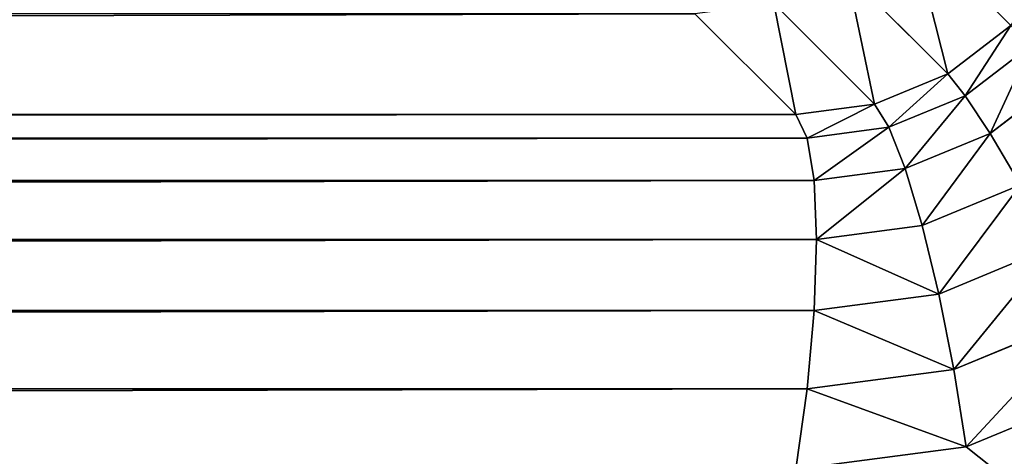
# Model space of a CAD drawing. Header units: centimetres. Extents: x -45 to 35, y -55 to 45.
# Tile 35 of 189: x 27.97 to 29.94, y -50.814 to -49.941. Entities that reach past the tile are written whole.
import ezdxf

# ---------------------------------------------------------------- set-up
doc = ezdxf.new("R2010")
doc.units = ezdxf.units.CM
doc.header["$LTSCALE"] = 2.54
doc.layers.get('0').update_dxf_attribs({"true_color": 0xff5454})

# ---------------------------------------------------------------- blocks, each defined once
blk = doc.blocks.new('Grupuj#4')
at = {"color": 7, "true_color": 0xfefefe}
for p, q in [((74.6254, 5.1519, 2.7), (74.827, 4.9503, 3.9)), ((74.6254, 5.1519, 2.7), (74.827, 4.9503, 3.9)), ((74.4786, 5.0912, 2.7), (74.6803, 4.8895, 3.9)), ((74.4786, 5.0912, 2.7), (74.6803, 4.8895, 3.9)), ((74.5228, 4.8688, 3.9), (74.3212, 5.0704, 2.7)), ((74.5228, 4.8688, 3.9), (74.3212, 5.0704, 2.7)), ((74.827, 4.9503, 3.9), (74.953, 5.047, 3.9)), ((74.827, 4.9503, 3.9), (74.953, 5.047, 3.9)), ((74.8618, 4.9067, 4.0553), (74.9928, 5.0072, 4.0553)), ((74.8618, 4.9067, 4.0553), (74.9928, 5.0072, 4.0553)), ((74.6803, 4.8895, 3.9), (74.827, 4.9503, 3.9)), ((74.6803, 4.8895, 3.9), (74.827, 4.9503, 3.9)), ((74.827, 4.9503, 3.9), (74.8618, 4.9067, 4.0553)), ((74.827, 4.9503, 3.9), (74.8618, 4.9067, 4.0553)), ((74.9114, 4.8311, 4.2), (75.0571, 4.9429, 4.2)), ((74.9114, 4.8311, 4.2), (75.0571, 4.9429, 4.2)), ((74.7092, 4.8435, 4.0553), (74.8618, 4.9067, 4.0553)), ((74.7092, 4.8435, 4.0553), (74.8618, 4.9067, 4.0553)), ((74.8618, 4.9067, 4.0553), (74.9114, 4.8311, 4.2)), ((74.8618, 4.9067, 4.0553), (74.9114, 4.8311, 4.2)), ((74.5228, 4.8688, 3.9), (74.6803, 4.8895, 3.9)), ((74.5228, 4.8688, 3.9), (74.6803, 4.8895, 3.9)), ((74.6803, 4.8895, 3.9), (74.7092, 4.8435, 4.0553)), ((74.6803, 4.8895, 3.9), (74.7092, 4.8435, 4.0553)), ((74.5228, 4.8688, 3.9), (5.4772, 4.8688, 3.9)), ((74.5228, 4.8688, 3.9), (5.4772, 4.8688, 3.9)), ((74.5455, 4.8219, 4.0553), (74.5228, 4.8688, 3.9)), ((74.5455, 4.8219, 4.0553), (74.5228, 4.8688, 3.9)), ((74.5455, 4.8219, 4.0553), (74.7092, 4.8435, 4.0553)), ((74.5455, 4.8219, 4.0553), (74.7092, 4.8435, 4.0553)), ((74.7092, 4.8435, 4.0553), (74.7418, 4.7608, 4.2)), ((74.7092, 4.8435, 4.0553), (74.7418, 4.7608, 4.2)), ((74.7418, 4.7608, 4.2), (74.9114, 4.8311, 4.2)), ((74.7418, 4.7608, 4.2), (74.9114, 4.8311, 4.2)), ((74.9114, 4.8311, 4.2), (74.9727, 4.7286, 4.3243)), ((74.9114, 4.8311, 4.2), (74.9727, 4.7286, 4.3243)), ((74.5455, 4.8219, 4.0553), (5.4545, 4.8219, 4.0553)), ((74.5455, 4.8219, 4.0553), (5.4545, 4.8219, 4.0553)), ((74.5597, 4.7368, 4.2), (74.5455, 4.8219, 4.0553)), ((74.5597, 4.7368, 4.2), (74.5455, 4.8219, 4.0553)), ((74.5597, 4.7368, 4.2), (74.7418, 4.7608, 4.2)), ((74.5597, 4.7368, 4.2), (74.7418, 4.7608, 4.2)), ((74.7418, 4.7608, 4.2), (74.7758, 4.6471, 4.3243)), ((74.7418, 4.7608, 4.2), (74.7758, 4.6471, 4.3243)), ((74.5597, 4.7368, 4.2), (5.4403, 4.7368, 4.2)), ((74.5597, 4.7368, 4.2), (5.4403, 4.7368, 4.2)), ((74.5646, 4.6193, 4.3243), (74.5597, 4.7368, 4.2)), ((74.5646, 4.6193, 4.3243), (74.5597, 4.7368, 4.2)), ((74.7758, 4.6471, 4.3243), (74.9727, 4.7286, 4.3243)), ((74.7758, 4.6471, 4.3243), (74.9727, 4.7286, 4.3243)), ((74.5646, 4.6193, 4.3243), (74.7758, 4.6471, 4.3243)), ((74.5646, 4.6193, 4.3243), (74.7758, 4.6471, 4.3243)), ((74.7758, 4.6471, 4.3243), (74.809, 4.5101, 4.4196)), ((74.7758, 4.6471, 4.3243), (74.809, 4.5101, 4.4196)), ((74.5646, 4.6193, 4.3243), (5.4354, 4.6193, 4.3243)), ((74.5646, 4.6193, 4.3243), (5.4354, 4.6193, 4.3243)), ((74.5597, 4.4772, 4.4196), (74.5646, 4.6193, 4.3243)), ((74.5597, 4.4772, 4.4196), (74.5646, 4.6193, 4.3243)), ((74.809, 4.5101, 4.4196), (75.0412, 4.6063, 4.4196)), ((74.809, 4.5101, 4.4196), (75.0412, 4.6063, 4.4196)), ((74.5597, 4.4772, 4.4196), (74.809, 4.5101, 4.4196)), ((74.5597, 4.4772, 4.4196), (74.809, 4.5101, 4.4196)), ((74.809, 4.5101, 4.4196), (74.839, 4.3591, 4.4796)), ((74.809, 4.5101, 4.4196), (74.839, 4.3591, 4.4796)), ((74.5597, 4.4772, 4.4196), (5.4403, 4.4772, 4.4196)), ((74.5597, 4.4772, 4.4196), (5.4403, 4.4772, 4.4196)), ((74.5455, 4.3204, 4.4796), (74.5597, 4.4772, 4.4196)), ((74.5455, 4.3204, 4.4796), (74.5597, 4.4772, 4.4196)), ((74.839, 4.3591, 4.4796), (75.1125, 4.4724, 4.4796)), ((74.839, 4.3591, 4.4796), (75.1125, 4.4724, 4.4796)), ((74.5455, 4.3204, 4.4796), (74.839, 4.3591, 4.4796)), ((74.5455, 4.3204, 4.4796), (74.839, 4.3591, 4.4796)), ((74.839, 4.3591, 4.4796), (74.8638, 4.2044, 4.5)), ((74.839, 4.3591, 4.4796), (74.8638, 4.2044, 4.5)), ((75.1816, 4.3361, 4.5), (74.8638, 4.2044, 4.5)), ((75.1816, 4.3361, 4.5), (74.8638, 4.2044, 4.5)), ((74.5455, 4.3204, 4.4796), (5.4545, 4.3204, 4.4796)), ((74.5455, 4.3204, 4.4796), (5.4545, 4.3204, 4.4796)), ((74.5228, 4.1595, 4.5), (74.5455, 4.3204, 4.4796)), ((74.5228, 4.1595, 4.5), (74.5455, 4.3204, 4.4796)), ((74.8638, 4.2044, 4.5), (74.5228, 4.1595, 4.5)), ((74.8638, 4.2044, 4.5), (74.5228, 4.1595, 4.5))]:
    blk.add_line(p, q, dxfattribs=at)
mesh = blk.add_polyface(dxfattribs=at)
corners = [(0.6, 0.6, 4.5), (4.1595, 5.4772, 4.5), (0.6, 99.4, 4.5), (4.2044, 5.1362, 4.5), (4.3361, 4.8184, 4.5), (4.5455, 4.5455, 4.5), (4.8184, 4.3361, 4.5), (5.1362, 4.2044, 4.5), (5.4772, 4.1595, 4.5), (79.4, 0.6, 4.5), (74.5228, 4.1595, 4.5), (74.8638, 4.2044, 4.5), (75.1816, 4.3361, 4.5), (75.4545, 4.5455, 4.5), (75.6639, 4.8184, 4.5), (75.7956, 5.1362, 4.5), (75.8405, 5.4772, 4.5), (75.8405, 94.5228, 4.5), (5.4772, 95.8405, 4.5), (79.4, 99.4, 4.5), (5.1362, 95.7956, 4.5), (4.8184, 95.6639, 4.5), (4.5455, 95.4545, 4.5), (4.3361, 95.1816, 4.5), (4.2044, 94.8638, 4.5), (4.1595, 94.5228, 4.5), (74.5228, 95.8405, 4.5), (74.8638, 95.7956, 4.5), (75.1816, 95.6639, 4.5), (75.4545, 95.4545, 4.5), (75.6639, 95.1816, 4.5), (75.7956, 94.8638, 4.5)]
mesh.append_faces([[corners[k] for k in face] for face in [(0, 1, 2), (1, 0, 3), (3, 0, 4), (4, 0, 5), (5, 0, 6), (6, 0, 7), (7, 0, 8), (8, 9, 10), (10, 9, 11), (11, 9, 12), (12, 9, 13), (13, 9, 14), (14, 9, 15), (15, 9, 16), (16, 9, 17), (2, 18, 19), (18, 2, 20), (20, 2, 21), (21, 2, 22), (22, 2, 23), (23, 2, 24), (24, 2, 25), (25, 2, 1), (19, 17, 9)]], dxfattribs={"vtx0": -1, "vtx1": -1, "color": 7})
mesh.append_faces([[corners[k] for k in face] for face in [(8, 0, 9), (19, 18, 26), (19, 26, 27), (19, 27, 28), (19, 28, 29), (19, 29, 30), (19, 30, 31), (19, 31, 17)]], dxfattribs={"vtx0": -1, "vtx2": -1, "color": 7})
mesh = blk.add_polyface(dxfattribs=at)
corners = [(0.6, 99.4), (10.1465, 85.7148), (0.6, 0.6), (10.3767, 86.5738), (10.7525, 87.3799), (11.2627, 88.1084), (11.8916, 88.7373), (12.6201, 89.2475), (13.4262, 89.6233), (14.2852, 89.8535), (79.4, 99.4), (10.069, 84.8288), (15.1712, 89.931), (16.0573, 89.8535), (16.9163, 89.6233), (17.7224, 89.2475), (18.4509, 88.7373), (19.0798, 88.1084), (19.59, 87.3799), (19.9658, 86.5738), (20.196, 85.7148), (20.2735, 84.8288), (11.2627, 81.5491), (79.4, 0.6), (10.7525, 82.2776), (10.3767, 83.0837), (10.1465, 83.9427), (11.8916, 80.9202), (12.6201, 80.41), (13.4262, 80.0342), (14.2852, 79.804), (15.1712, 79.7265), (16.0573, 79.804), (16.9163, 80.0342), (17.7224, 80.41), (18.4509, 80.9202), (19.0798, 81.5491), (19.59, 82.2776), (19.9658, 83.0837), (20.196, 83.9427)]
mesh.append_faces([[corners[k] for k in face] for face in [(0, 1, 2), (1, 0, 3), (3, 0, 4), (4, 0, 5), (5, 0, 6), (6, 0, 7), (7, 0, 8), (8, 0, 9), (9, 10, 12), (12, 10, 13), (13, 10, 14), (14, 10, 15), (15, 10, 16), (16, 10, 17), (17, 10, 18), (18, 10, 19), (19, 10, 20), (20, 10, 21), (2, 22, 23), (22, 2, 24), (24, 2, 25), (25, 2, 26), (26, 2, 11), (23, 21, 10)]], dxfattribs={"vtx0": -1, "vtx1": -1, "color": 7})
mesh.append_faces([[corners[k] for k in face] for face in [(9, 0, 10), (2, 1, 11), (23, 22, 27), (23, 27, 28), (23, 28, 29), (23, 29, 30), (23, 30, 31), (23, 31, 32), (23, 32, 33), (23, 33, 34), (23, 34, 35), (23, 35, 36), (23, 36, 37), (23, 37, 38), (23, 38, 39), (23, 39, 21)]], dxfattribs={"vtx0": -1, "vtx2": -1, "color": 7})
mesh = blk.add_polyface(dxfattribs=at)
corners = [(75.0497, 5.173, 3.9), (74.7514, 5.2486, 2.7), (74.953, 5.047, 3.9), (74.8481, 5.3746, 2.7)]
mesh.append_faces([[corners[k] for k in face] for face in [(0, 1, 2), (1, 0, 3)]], dxfattribs={"vtx0": -1, "color": 7})
mesh = blk.add_polyface(dxfattribs=at)
corners = [(74.827, 4.9503, 3.9), (74.7514, 5.2486, 2.7), (74.6254, 5.1519, 2.7), (74.953, 5.047, 3.9)]
mesh.append_faces([[corners[k] for k in face] for face in [(0, 1, 2), (1, 0, 3)]], dxfattribs={"vtx0": -1, "color": 7})
mesh = blk.add_polyface(dxfattribs=at)
corners = [(74.6803, 4.8895, 3.9), (74.6254, 5.1519, 2.7), (74.4786, 5.0912, 2.7), (74.827, 4.9503, 3.9)]
mesh.append_faces([[corners[k] for k in face] for face in [(0, 1, 2), (1, 0, 3)]], dxfattribs={"vtx0": -1, "color": 7})
mesh = blk.add_polyface(dxfattribs=at)
corners = [(74.5228, 4.8688, 3.9), (74.4786, 5.0912, 2.7), (74.3212, 5.0704, 2.7), (74.6803, 4.8895, 3.9)]
mesh.append_faces([[corners[k] for k in face] for face in [(0, 1, 2), (1, 0, 3)]], dxfattribs={"vtx0": -1, "color": 7})
mesh = blk.add_polyface(dxfattribs=at)
corners = [(5.4772, 4.8688, 3.9), (74.3212, 5.0704, 2.7), (5.6788, 5.0704, 2.7), (74.5228, 4.8688, 3.9)]
mesh.append_faces([[corners[k] for k in face] for face in [(0, 1, 2), (1, 0, 3)]], dxfattribs={"vtx0": -1, "color": 7})
mesh = blk.add_polyface(dxfattribs=at)
corners = [(74.8618, 4.9067, 4.0553), (74.953, 5.047, 3.9), (74.827, 4.9503, 3.9), (74.9928, 5.0072, 4.0553)]
mesh.append_faces([[corners[k] for k in face] for face in [(0, 1, 2), (1, 0, 3)]], dxfattribs={"vtx0": -1, "color": 7})
mesh = blk.add_polyface(dxfattribs=at)
corners = [(74.9114, 4.8311, 4.2), (74.9928, 5.0072, 4.0553), (74.8618, 4.9067, 4.0553), (75.0571, 4.9429, 4.2)]
mesh.append_faces([[corners[k] for k in face] for face in [(0, 1, 2), (1, 0, 3)]], dxfattribs={"vtx0": -1, "color": 7})
mesh = blk.add_polyface(dxfattribs=at)
corners = [(74.7092, 4.8435, 4.0553), (74.827, 4.9503, 3.9), (74.6803, 4.8895, 3.9), (74.8618, 4.9067, 4.0553)]
mesh.append_faces([[corners[k] for k in face] for face in [(0, 1, 2), (1, 0, 3)]], dxfattribs={"vtx0": -1, "color": 7})
mesh = blk.add_polyface(dxfattribs=at)
corners = [(74.9727, 4.7286, 4.3243), (75.0571, 4.9429, 4.2), (74.9114, 4.8311, 4.2), (75.1417, 4.8583, 4.3243)]
mesh.append_faces([[corners[k] for k in face] for face in [(0, 1, 2), (1, 0, 3)]], dxfattribs={"vtx0": -1, "color": 7})
mesh = blk.add_polyface(dxfattribs=at)
corners = [(74.7418, 4.7608, 4.2), (74.8618, 4.9067, 4.0553), (74.7092, 4.8435, 4.0553), (74.9114, 4.8311, 4.2)]
mesh.append_faces([[corners[k] for k in face] for face in [(0, 1, 2), (1, 0, 3)]], dxfattribs={"vtx0": -1, "color": 7})
mesh = blk.add_polyface(dxfattribs=at)
corners = [(74.5455, 4.8219, 4.0553), (74.6803, 4.8895, 3.9), (74.5228, 4.8688, 3.9), (74.7092, 4.8435, 4.0553)]
mesh.append_faces([[corners[k] for k in face] for face in [(0, 1, 2), (1, 0, 3)]], dxfattribs={"vtx0": -1, "color": 7})
mesh = blk.add_polyface(dxfattribs=at)
corners = [(5.4545, 4.8219, 4.0553), (74.5228, 4.8688, 3.9), (5.4772, 4.8688, 3.9), (74.5455, 4.8219, 4.0553)]
mesh.append_faces([[corners[k] for k in face] for face in [(0, 1, 2), (1, 0, 3)]], dxfattribs={"vtx0": -1, "color": 7})
mesh = blk.add_polyface(dxfattribs=at)
corners = [(74.5597, 4.7368, 4.2), (74.7092, 4.8435, 4.0553), (74.5455, 4.8219, 4.0553), (74.7418, 4.7608, 4.2)]
mesh.append_faces([[corners[k] for k in face] for face in [(0, 1, 2), (1, 0, 3)]], dxfattribs={"vtx0": -1, "color": 7})
mesh = blk.add_polyface(dxfattribs=at)
corners = [(74.7758, 4.6471, 4.3243), (74.9114, 4.8311, 4.2), (74.7418, 4.7608, 4.2), (74.9727, 4.7286, 4.3243)]
mesh.append_faces([[corners[k] for k in face] for face in [(0, 1, 2), (1, 0, 3)]], dxfattribs={"vtx0": -1, "color": 7})
mesh = blk.add_polyface(dxfattribs=at)
corners = [(5.4403, 4.7368, 4.2), (74.5455, 4.8219, 4.0553), (5.4545, 4.8219, 4.0553), (74.5597, 4.7368, 4.2)]
mesh.append_faces([[corners[k] for k in face] for face in [(0, 1, 2), (1, 0, 3)]], dxfattribs={"vtx0": -1, "color": 7})
mesh = blk.add_polyface(dxfattribs=at)
corners = [(74.5646, 4.6193, 4.3243), (74.7418, 4.7608, 4.2), (74.5597, 4.7368, 4.2), (74.7758, 4.6471, 4.3243)]
mesh.append_faces([[corners[k] for k in face] for face in [(0, 1, 2), (1, 0, 3)]], dxfattribs={"vtx0": -1, "color": 7})
mesh = blk.add_polyface(dxfattribs=at)
corners = [(5.4354, 4.6193, 4.3243), (74.5597, 4.7368, 4.2), (5.4403, 4.7368, 4.2), (74.5646, 4.6193, 4.3243)]
mesh.append_faces([[corners[k] for k in face] for face in [(0, 1, 2), (1, 0, 3)]], dxfattribs={"vtx0": -1, "color": 7})
mesh = blk.add_polyface(dxfattribs=at)
corners = [(74.809, 4.5101, 4.4196), (74.9727, 4.7286, 4.3243), (74.7758, 4.6471, 4.3243), (75.0412, 4.6063, 4.4196)]
mesh.append_faces([[corners[k] for k in face] for face in [(0, 1, 2), (1, 0, 3)]], dxfattribs={"vtx0": -1, "color": 7})
mesh = blk.add_polyface(dxfattribs=at)
corners = [(74.809, 4.5101, 4.4196), (74.5646, 4.6193, 4.3243), (74.5597, 4.4772, 4.4196), (74.7758, 4.6471, 4.3243)]
mesh.append_faces([[corners[k] for k in face] for face in [(0, 1, 2), (1, 0, 3)]], dxfattribs={"vtx0": -1, "color": 7})
mesh = blk.add_polyface(dxfattribs=at)
corners = [(5.4403, 4.4772, 4.4196), (74.5646, 4.6193, 4.3243), (5.4354, 4.6193, 4.3243), (74.5597, 4.4772, 4.4196)]
mesh.append_faces([[corners[k] for k in face] for face in [(0, 1, 2), (1, 0, 3)]], dxfattribs={"vtx0": -1, "color": 7})
mesh = blk.add_polyface(dxfattribs=at)
corners = [(74.839, 4.3591, 4.4796), (75.0412, 4.6063, 4.4196), (74.809, 4.5101, 4.4196), (75.1125, 4.4724, 4.4796)]
mesh.append_faces([[corners[k] for k in face] for face in [(0, 1, 2), (1, 0, 3)]], dxfattribs={"vtx0": -1, "color": 7})
mesh = blk.add_polyface(dxfattribs=at)
corners = [(74.839, 4.3591, 4.4796), (74.5597, 4.4772, 4.4196), (74.5455, 4.3204, 4.4796), (74.809, 4.5101, 4.4196)]
mesh.append_faces([[corners[k] for k in face] for face in [(0, 1, 2), (1, 0, 3)]], dxfattribs={"vtx0": -1, "color": 7})
mesh = blk.add_polyface(dxfattribs=at)
corners = [(5.4545, 4.3204, 4.4796), (74.5597, 4.4772, 4.4196), (5.4403, 4.4772, 4.4196), (74.5455, 4.3204, 4.4796)]
mesh.append_faces([[corners[k] for k in face] for face in [(0, 1, 2), (1, 0, 3)]], dxfattribs={"vtx0": -1, "color": 7})
mesh = blk.add_polyface(dxfattribs=at)
corners = [(74.8638, 4.2044, 4.5), (75.1125, 4.4724, 4.4796), (74.839, 4.3591, 4.4796), (75.1816, 4.3361, 4.5)]
mesh.append_faces([[corners[k] for k in face] for face in [(0, 1, 2), (1, 0, 3)]], dxfattribs={"vtx0": -1, "color": 7})
mesh = blk.add_polyface(dxfattribs=at)
corners = [(74.8638, 4.2044, 4.5), (74.5455, 4.3204, 4.4796), (74.5228, 4.1595, 4.5), (74.839, 4.3591, 4.4796)]
mesh.append_faces([[corners[k] for k in face] for face in [(0, 1, 2), (1, 0, 3)]], dxfattribs={"vtx0": -1, "color": 7})
mesh = blk.add_polyface(dxfattribs=at)
corners = [(5.4772, 4.1595, 4.5), (74.5455, 4.3204, 4.4796), (5.4545, 4.3204, 4.4796), (74.5228, 4.1595, 4.5)]
mesh.append_faces([[corners[k] for k in face] for face in [(0, 1, 2), (1, 0, 3)]], dxfattribs={"vtx0": -1, "color": 7})
blk = doc.blocks.new('Oltens Superior brodzik prostok_tny 100x80 cm akrylowy bia_y 15002000')
at = {"color": 0}
blk.add_blockref('Grupuj#4', (0, -10), dxfattribs=at)

msp = doc.modelspace()

# ---------------------------------------------------------------- block references
at = {"color": 0}
msp.add_blockref('Oltens Superior brodzik prostok_tny 100x80 cm akrylowy bia_y 15002000', (-45, -45, -2.25), dxfattribs=at)

doc.saveas('drawing.dxf')
